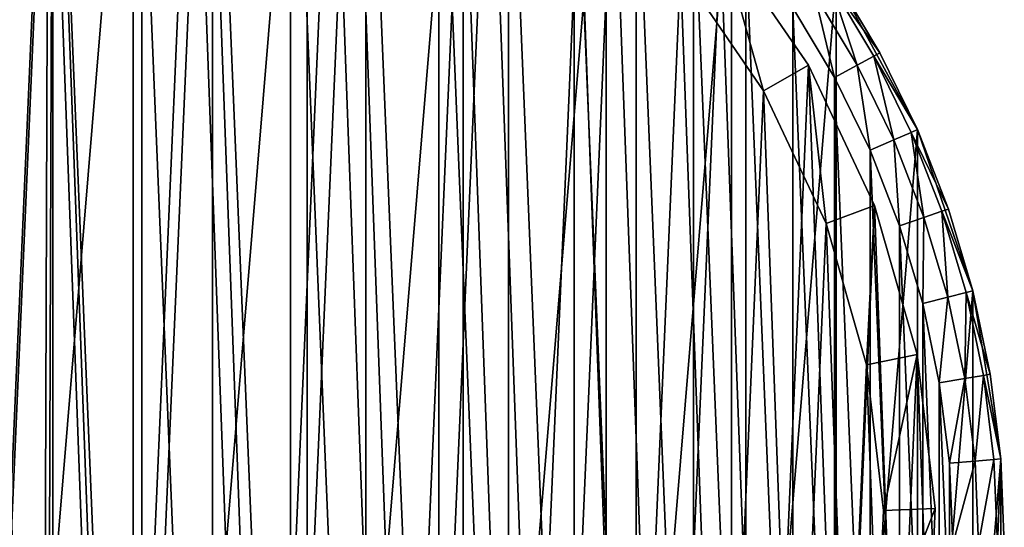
# Model space of a CAD drawing. Header units: millimetres. Extents: x 4 to 594, y -79 to 45.
# Tile 15 of 27: x 256 to 294, y -10 to 9. Entities that reach past the tile are written whole.
import ezdxf

# ---------------------------------------------------------------- set-up
doc = ezdxf.new("R2010")
doc.units = ezdxf.units.MM
doc.header["$LTSCALE"] = 25.4
doc.layers.get('0').update_dxf_attribs({"true_color": 0xff5454})

# ---------------------------------------------------------------- blocks, each defined once
blk = doc.blocks.new('PILLS-III-8263.STL')
at = {"color": 250, "true_color": 0x262626}
mesh = blk.add_polyface(dxfattribs=at)
corners = [(215.04, -1.131, 7.373), (213.952, -14.253, 7.373), (213.952, -7.647, 7.373), (215.04, -20.769, 7.373), (217.185, 5.118, 7.373), (217.185, -27.018, 7.373), (220.329, 10.928, 7.373), (220.329, -32.828, 7.373), (224.387, 16.141, 7.373), (224.387, -38.041, 7.373), (229.247, 20.616, 7.373), (229.247, -42.516, 7.373), (234.778, 24.229, 7.373), (234.778, -46.129, 7.373), (240.828, 26.883, 7.373), (240.828, -48.783, 7.373), (247.232, 28.504, 7.373), (247.232, -50.404, 7.373), (253.816, 29.05, 7.373), (253.816, -50.95, 7.373), (260.399, 28.504, 7.373), (260.399, -50.404, 7.373), (266.804, 26.883, 7.373), (266.804, -48.783, 7.373), (272.853, 24.229, 7.373), (272.853, -46.129, 7.373), (278.384, 20.616, 7.373), (278.384, -42.516, 7.373), (283.245, 16.141, 7.373), (283.245, -38.041, 7.373), (287.302, 10.928, 7.373), (287.302, -32.828, 7.373), (290.447, 5.118, 7.373), (290.447, -27.018, 7.373), (292.592, -1.131, 7.373), (292.592, -20.769, 7.373), (293.679, -7.647, 7.373), (293.679, -14.253, 7.373)]
mesh.append_faces([[corners[k] for k in face] for face in [(0, 1, 2), (35, 36, 37)]], dxfattribs={"vtx0": -1, "color": 250})
mesh.append_faces([[corners[k] for k in face] for face in [(1, 0, 3), (3, 4, 5), (5, 6, 7), (7, 8, 9), (9, 10, 11), (11, 12, 13), (13, 14, 15), (15, 16, 17), (17, 18, 19), (19, 20, 21), (21, 22, 23), (23, 24, 25), (25, 26, 27), (27, 28, 29), (29, 30, 31), (31, 32, 33), (33, 34, 35)]], dxfattribs={"vtx0": -1, "vtx1": -1, "color": 250})
mesh.append_faces([[corners[k] for k in face] for face in [(3, 0, 4), (5, 4, 6), (7, 6, 8), (9, 8, 10), (11, 10, 12), (13, 12, 14), (15, 14, 16), (17, 16, 18), (19, 18, 20), (21, 20, 22), (23, 22, 24), (25, 24, 26), (27, 26, 28), (29, 28, 30), (31, 30, 32), (33, 32, 34), (35, 34, 36)]], dxfattribs={"vtx0": -1, "vtx2": -1, "color": 250})
mesh = blk.add_polyface(dxfattribs=at)
corners = [(215.945, -14.088, 36.873), (215.945, -7.812, 36.873), (215.816, -10.95, 36.873), (216.334, -17.205, 36.873), (216.334, -4.695, 36.873), (216.978, -20.278, 36.873), (216.978, -1.622, 36.873), (217.874, -23.289, 36.873), (217.874, 1.389, 36.873), (219.016, -26.214, 36.873), (219.016, 4.314, 36.873), (220.396, -29.036, 36.873), (220.396, 7.136, 36.873), (222.003, -31.734, 36.873), (222.003, 9.834, 36.873), (223.828, -34.29, 36.873), (223.828, 12.39, 36.873), (225.858, -36.687, 36.873), (225.858, 14.787, 36.873), (228.079, -38.908, 36.873), (228.079, 17.008, 36.873), (230.475, -40.937, 36.873), (230.475, 19.037, 36.873), (233.032, -42.762, 36.873), (233.032, 20.862, 36.873), (235.73, -44.37, 36.873), (235.73, 22.47, 36.873), (238.551, -45.749, 36.873), (238.551, 23.849, 36.873), (241.477, -46.891, 36.873), (241.477, 24.991, 36.873), (244.487, -47.787, 36.873), (244.487, 25.887, 36.873), (247.561, -48.432, 36.873), (247.561, 26.532, 36.873), (250.678, -48.82, 36.873), (250.678, 26.92, 36.873), (253.816, -48.95, 36.873), (253.816, 27.05, 36.873), (256.954, -48.82, 36.873), (256.954, 26.92, 36.873), (260.07, -48.432, 36.873), (260.07, 26.532, 36.873), (263.144, -47.787, 36.873), (263.144, 25.887, 36.873), (266.154, -46.891, 36.873), (266.154, 24.991, 36.873), (269.08, -45.749, 36.873), (269.08, 23.849, 36.873), (271.902, -44.37, 36.873), (271.902, 22.47, 36.873), (274.6, -42.762, 36.873), (274.6, 20.862, 36.873), (277.156, -40.937, 36.873), (277.156, 19.037, 36.873), (279.552, -38.908, 36.873), (279.552, 17.008, 36.873), (281.773, -36.687, 36.873), (281.773, 14.787, 36.873), (283.803, -34.29, 36.873), (283.803, 12.39, 36.873), (285.628, -31.734, 36.873), (285.628, 9.834, 36.873), (287.236, -29.036, 36.873), (287.236, 7.136, 36.873), (288.615, -26.214, 36.873), (288.615, 4.314, 36.873), (289.757, -23.289, 36.873), (289.757, 1.389, 36.873), (290.653, -20.278, 36.873), (290.653, -1.622, 36.873), (291.297, -17.205, 36.873), (291.297, -4.695, 36.873), (291.686, -14.088, 36.873), (291.686, -7.812, 36.873), (291.816, -10.95, 36.873)]
mesh.append_faces([[corners[k] for k in face] for face in [(0, 1, 2), (74, 73, 75)]], dxfattribs={"vtx0": -1, "color": 250})
mesh.append_faces([[corners[k] for k in face] for face in [(1, 3, 4), (4, 5, 6), (6, 7, 8), (8, 9, 10), (10, 11, 12), (12, 13, 14), (14, 15, 16), (16, 17, 18), (18, 19, 20), (20, 21, 22), (22, 23, 24), (24, 25, 26), (26, 27, 28), (28, 29, 30), (30, 31, 32), (32, 33, 34), (34, 35, 36), (36, 37, 38), (38, 39, 40), (40, 41, 42), (42, 43, 44), (44, 45, 46), (46, 47, 48), (48, 49, 50), (50, 51, 52), (52, 53, 54), (54, 55, 56), (56, 57, 58), (58, 59, 60), (60, 61, 62), (62, 63, 64), (64, 65, 66), (66, 67, 68), (68, 69, 70), (70, 71, 72), (72, 73, 74)]], dxfattribs={"vtx0": -1, "vtx1": -1, "color": 250})
mesh.append_faces([[corners[k] for k in face] for face in [(1, 0, 3), (4, 3, 5), (6, 5, 7), (8, 7, 9), (10, 9, 11), (12, 11, 13), (14, 13, 15), (16, 15, 17), (18, 17, 19), (20, 19, 21), (22, 21, 23), (24, 23, 25), (26, 25, 27), (28, 27, 29), (30, 29, 31), (32, 31, 33), (34, 33, 35), (36, 35, 37), (38, 37, 39), (40, 39, 41), (42, 41, 43), (44, 43, 45), (46, 45, 47), (48, 47, 49), (50, 49, 51), (52, 51, 53), (54, 53, 55), (56, 55, 57), (58, 57, 59), (60, 59, 61), (62, 61, 63), (64, 63, 65), (66, 65, 67), (68, 67, 69), (70, 69, 71), (72, 71, 73)]], dxfattribs={"vtx0": -1, "vtx2": -1, "color": 250})
at = {"color": 7, "true_color": 0xffffff}
mesh = blk.add_polyface(dxfattribs=at)
corners = [(216.723, -15.328, 7.443), (217.246, -3.356, 7.443), (216.501, -9.321, 7.443), (217.906, -21.221, 7.443), (218.937, 2.412, 7.443), (220.018, -26.848, 7.443), (221.532, 7.833, 7.443), (223.006, -32.064, 7.443), (224.963, 12.769, 7.443), (226.792, -36.733, 7.443), (229.142, 17.09, 7.443), (231.278, -40.734, 7.443), (233.959, 20.685, 7.443), (236.347, -43.963, 7.443), (239.291, 23.46, 7.443), (241.869, -46.338, 7.443), (244.999, 25.344, 7.443), (247.701, -47.796, 7.443), (250.935, 26.289, 7.443), (253.69, -48.3, 7.443), (256.946, 26.269, 7.443), (256.696, -48.189, 7.443), (259.683, -47.836, 7.443), (262.876, 25.284, 7.443), (265.524, -46.417, 7.443), (268.571, 23.362, 7.443), (271.062, -44.08, 7.443), (273.884, 20.551, 7.443), (276.153, -40.884, 7.443), (278.677, 16.924, 7.443), (280.666, -36.913, 7.443), (282.826, 12.575, 7.443), (284.483, -32.27, 7.443), (286.224, 7.616, 7.443), (287.506, -27.075, 7.443), (288.783, 2.177, 7.443), (289.656, -21.462, 7.443), (290.436, -3.602, 7.443), (290.878, -15.576, 7.443), (291.14, -9.571, 7.443)]
mesh.append_faces([[corners[k] for k in face] for face in [(0, 1, 2), (37, 38, 39)]], dxfattribs={"vtx0": -1, "color": 7})
mesh.append_faces([[corners[k] for k in face] for face in [(1, 3, 4), (4, 5, 6), (6, 7, 8), (8, 9, 10), (10, 11, 12), (12, 13, 14), (14, 15, 16), (16, 17, 18), (18, 19, 20), (20, 22, 23), (23, 24, 25), (25, 26, 27), (27, 28, 29), (29, 30, 31), (31, 32, 33), (33, 34, 35), (35, 36, 37)]], dxfattribs={"vtx0": -1, "vtx1": -1, "color": 7})
mesh.append_faces([[corners[k] for k in face] for face in [(1, 0, 3), (4, 3, 5), (6, 5, 7), (8, 7, 9), (10, 9, 11), (12, 11, 13), (14, 13, 15), (16, 15, 17), (18, 17, 19), (20, 19, 21), (20, 21, 22), (23, 22, 24), (25, 24, 26), (27, 26, 28), (29, 28, 30), (31, 30, 32), (33, 32, 34), (35, 34, 36), (37, 36, 38)]], dxfattribs={"vtx0": -1, "vtx2": -1, "color": 7})
mesh = blk.add_polyface(dxfattribs=at)
corners = [(219.204, -3.763, 0.797), (218.709, -15.093, 0.797), (218.499, -9.408, 0.797), (219.828, -20.671, 0.797), (220.805, 1.696, 0.797), (221.828, -25.997, 0.797), (223.261, 6.828, 0.797), (224.656, -30.933, 0.797), (226.508, 11.499, 0.797), (228.239, -35.352, 0.797), (230.463, 15.588, 0.797), (232.485, -39.139, 0.797), (235.023, 18.991, 0.797), (237.283, -42.196, 0.797), (240.069, 21.618, 0.797), (242.509, -44.443, 0.797), (245.471, 23.401, 0.797), (248.028, -45.823, 0.797), (251.089, 24.295, 0.797), (253.697, -46.3, 0.797), (256.778, 24.276, 0.797), (256.542, -46.195, 0.797), (259.369, -45.861, 0.797), (262.39, 23.344, 0.797), (264.897, -44.518, 0.797), (267.781, 21.525, 0.797), (270.138, -42.306, 0.797), (272.809, 18.864, 0.797), (274.957, -39.281, 0.797), (277.346, 15.431, 0.797), (279.228, -35.523, 0.797), (281.273, 11.315, 0.797), (282.841, -31.129, 0.797), (284.489, 6.622, 0.797), (285.702, -26.211, 0.797), (286.91, 1.474, 0.797), (287.737, -20.899, 0.797), (288.475, -3.995, 0.797), (288.893, -15.329, 0.797), (289.141, -9.645, 0.797)]
mesh.append_faces([[corners[k] for k in face] for face in [(0, 1, 2), (38, 37, 39)]], dxfattribs={"vtx0": -1, "color": 7})
mesh.append_faces([[corners[k] for k in face] for face in [(1, 0, 3), (3, 4, 5), (5, 6, 7), (7, 8, 9), (9, 10, 11), (11, 12, 13), (13, 14, 15), (15, 16, 17), (17, 18, 19), (19, 20, 21), (21, 20, 22), (22, 23, 24), (24, 25, 26), (26, 27, 28), (28, 29, 30), (30, 31, 32), (32, 33, 34), (34, 35, 36), (36, 37, 38)]], dxfattribs={"vtx0": -1, "vtx1": -1, "color": 7})
mesh.append_faces([[corners[k] for k in face] for face in [(3, 0, 4), (5, 4, 6), (7, 6, 8), (9, 8, 10), (11, 10, 12), (13, 12, 14), (15, 14, 16), (17, 16, 18), (19, 18, 20), (22, 20, 23), (24, 23, 25), (26, 25, 27), (28, 27, 29), (30, 29, 31), (32, 31, 33), (34, 33, 35), (36, 35, 37)]], dxfattribs={"vtx0": -1, "vtx2": -1, "color": 7})
mesh = blk.add_polyface(dxfattribs=at)
corners = [(282.826, 12.575, 2.797), (284.489, 6.622, 0.797), (281.273, 11.315, 0.797), (286.224, 7.616, 2.797)]
mesh.append_faces([[corners[k] for k in face] for face in [(0, 1, 2), (1, 0, 3)]], dxfattribs={"vtx0": -1, "color": 7})
mesh = blk.add_polyface(dxfattribs=at)
corners = [(282.826, 12.575, 2.797), (286.224, 7.616, 7.443), (286.224, 7.616, 2.797), (282.826, 12.575, 7.443)]
mesh.append_faces([[corners[k] for k in face] for face in [(0, 1, 2), (1, 0, 3)]], dxfattribs={"vtx0": -1, "color": 7})
at = {"color": 250, "true_color": 0x262626}
mesh = blk.add_polyface(dxfattribs=at)
corners = [(288.115, 7.612, 36.605), (287.078, 10.781, 35.873), (286.465, 10.381, 36.605), (288.759, 7.96, 35.873)]
mesh.append_faces([[corners[k] for k in face] for face in [(0, 1, 2), (1, 0, 3)]], dxfattribs={"vtx0": -1, "color": 250})
mesh = blk.add_polyface(dxfattribs=at)
corners = [(288.995, 8.088, 34.873), (287.078, 10.781, 35.873), (288.759, 7.96, 35.873), (287.302, 10.928, 34.873)]
mesh.append_faces([[corners[k] for k in face] for face in [(0, 1, 2), (1, 0, 3)]], dxfattribs={"vtx0": -1, "color": 250})
mesh = blk.add_polyface(dxfattribs=at)
corners = [(287.302, 10.928, 34.873), (288.995, 8.088, 34.873), (287.302, 10.928, 7.373)]
mesh.append_faces([[corners[k] for k in face] for face in [(0, 1, 2)]], dxfattribs={"color": 250})
mesh = blk.add_polyface(dxfattribs=at)
corners = [(287.302, 10.928, 7.373), (288.995, 8.088, 34.873), (290.447, 5.118, 7.373)]
mesh.append_faces([[corners[k] for k in face] for face in [(0, 1, 2)]], dxfattribs={"color": 250})
mesh = blk.add_polyface(dxfattribs=at)
corners = [(287.236, 7.136, 36.873), (286.465, 10.381, 36.605), (285.628, 9.834, 36.873), (288.115, 7.612, 36.605)]
mesh.append_faces([[corners[k] for k in face] for face in [(0, 1, 2), (1, 0, 3)]], dxfattribs={"vtx0": -1, "color": 250})
mesh = blk.add_polyface(dxfattribs=at)
corners = [(290.447, 5.118, 34.873), (288.759, 7.96, 35.873), (290.201, 5.01, 35.873), (288.995, 8.088, 34.873)]
mesh.append_faces([[corners[k] for k in face] for face in [(0, 1, 2), (1, 0, 3)]], dxfattribs={"vtx0": -1, "color": 250})
mesh = blk.add_polyface(dxfattribs=at)
corners = [(288.995, 8.088, 34.873), (290.447, 5.118, 34.873), (290.447, 5.118, 7.373)]
mesh.append_faces([[corners[k] for k in face] for face in [(0, 1, 2)]], dxfattribs={"color": 250})
mesh = blk.add_polyface(dxfattribs=at)
corners = [(289.531, 4.716, 36.605), (288.759, 7.96, 35.873), (288.115, 7.612, 36.605), (290.201, 5.01, 35.873)]
mesh.append_faces([[corners[k] for k in face] for face in [(0, 1, 2), (1, 0, 3)]], dxfattribs={"vtx0": -1, "color": 250})
at = {"color": 7, "true_color": 0xffffff}
mesh = blk.add_polyface(dxfattribs=at)
corners = [(286.224, 7.616, 2.797), (286.91, 1.474, 0.797), (284.489, 6.622, 0.797), (288.783, 2.177, 2.797)]
mesh.append_faces([[corners[k] for k in face] for face in [(0, 1, 2), (1, 0, 3)]], dxfattribs={"vtx0": -1, "color": 7})
mesh = blk.add_polyface(dxfattribs=at)
corners = [(286.224, 7.616, 2.797), (288.783, 2.177, 7.443), (288.783, 2.177, 2.797), (286.224, 7.616, 7.443)]
mesh.append_faces([[corners[k] for k in face] for face in [(0, 1, 2), (1, 0, 3)]], dxfattribs={"vtx0": -1, "color": 7})
at = {"color": 250, "true_color": 0x262626}
mesh = blk.add_polyface(dxfattribs=at)
corners = [(288.615, 4.314, 36.873), (288.115, 7.612, 36.605), (287.236, 7.136, 36.873), (289.531, 4.716, 36.605)]
mesh.append_faces([[corners[k] for k in face] for face in [(0, 1, 2), (1, 0, 3)]], dxfattribs={"vtx0": -1, "color": 250})
mesh = blk.add_polyface(dxfattribs=at)
corners = [(290.702, 1.713, 36.605), (290.201, 5.01, 35.873), (289.531, 4.716, 36.605), (291.395, 1.951, 35.873)]
mesh.append_faces([[corners[k] for k in face] for face in [(0, 1, 2), (1, 0, 3)]], dxfattribs={"vtx0": -1, "color": 250})
mesh = blk.add_polyface(dxfattribs=at)
corners = [(291.648, 2.038, 34.873), (290.201, 5.01, 35.873), (291.395, 1.951, 35.873), (290.447, 5.118, 34.873)]
mesh.append_faces([[corners[k] for k in face] for face in [(0, 1, 2), (1, 0, 3)]], dxfattribs={"vtx0": -1, "color": 250})
mesh = blk.add_polyface(dxfattribs=at)
corners = [(290.447, 5.118, 34.873), (291.648, 2.038, 34.873), (290.447, 5.118, 7.373)]
mesh.append_faces([[corners[k] for k in face] for face in [(0, 1, 2)]], dxfattribs={"color": 250})
mesh = blk.add_polyface(dxfattribs=at)
corners = [(290.447, 5.118, 7.373), (291.648, 2.038, 34.873), (292.592, -1.131, 7.373)]
mesh.append_faces([[corners[k] for k in face] for face in [(0, 1, 2)]], dxfattribs={"color": 250})
mesh = blk.add_polyface(dxfattribs=at)
corners = [(289.757, 1.389, 36.873), (289.531, 4.716, 36.605), (288.615, 4.314, 36.873), (290.702, 1.713, 36.605)]
mesh.append_faces([[corners[k] for k in face] for face in [(0, 1, 2), (1, 0, 3)]], dxfattribs={"vtx0": -1, "color": 250})
at = {"color": 7, "true_color": 0xffffff}
mesh = blk.add_polyface(dxfattribs=at)
corners = [(288.783, 2.177, 2.797), (288.475, -3.995, 0.797), (286.91, 1.474, 0.797), (290.436, -3.602, 2.797)]
mesh.append_faces([[corners[k] for k in face] for face in [(0, 1, 2), (1, 0, 3)]], dxfattribs={"vtx0": -1, "color": 7})
mesh = blk.add_polyface(dxfattribs=at)
corners = [(288.783, 2.177, 2.797), (290.436, -3.602, 7.443), (290.436, -3.602, 2.797), (288.783, 2.177, 7.443)]
mesh.append_faces([[corners[k] for k in face] for face in [(0, 1, 2), (1, 0, 3)]], dxfattribs={"vtx0": -1, "color": 7})
at = {"color": 250, "true_color": 0x262626}
mesh = blk.add_polyface(dxfattribs=at)
corners = [(291.622, -1.376, 36.605), (291.395, 1.951, 35.873), (290.702, 1.713, 36.605), (292.332, -1.196, 35.873)]
mesh.append_faces([[corners[k] for k in face] for face in [(0, 1, 2), (1, 0, 3)]], dxfattribs={"vtx0": -1, "color": 250})
mesh = blk.add_polyface(dxfattribs=at)
corners = [(292.592, -1.131, 34.873), (291.395, 1.951, 35.873), (292.332, -1.196, 35.873), (291.648, 2.038, 34.873)]
mesh.append_faces([[corners[k] for k in face] for face in [(0, 1, 2), (1, 0, 3)]], dxfattribs={"vtx0": -1, "color": 250})
mesh = blk.add_polyface(dxfattribs=at)
corners = [(291.648, 2.038, 34.873), (292.592, -1.131, 34.873), (292.592, -1.131, 7.373)]
mesh.append_faces([[corners[k] for k in face] for face in [(0, 1, 2)]], dxfattribs={"color": 250})
mesh = blk.add_polyface(dxfattribs=at)
corners = [(290.653, -1.622, 36.873), (290.702, 1.713, 36.605), (289.757, 1.389, 36.873), (291.622, -1.376, 36.605)]
mesh.append_faces([[corners[k] for k in face] for face in [(0, 1, 2), (1, 0, 3)]], dxfattribs={"vtx0": -1, "color": 250})
mesh = blk.add_polyface(dxfattribs=at)
corners = [(293.27, -4.366, 34.873), (292.332, -1.196, 35.873), (293.006, -4.41, 35.873), (292.592, -1.131, 34.873)]
mesh.append_faces([[corners[k] for k in face] for face in [(0, 1, 2), (1, 0, 3)]], dxfattribs={"vtx0": -1, "color": 250})
mesh = blk.add_polyface(dxfattribs=at)
corners = [(292.592, -1.131, 34.873), (293.27, -4.366, 34.873), (292.592, -1.131, 7.373)]
mesh.append_faces([[corners[k] for k in face] for face in [(0, 1, 2)]], dxfattribs={"color": 250})
mesh = blk.add_polyface(dxfattribs=at)
corners = [(292.592, -1.131, 7.373), (293.27, -4.366, 34.873), (293.679, -7.647, 7.373)]
mesh.append_faces([[corners[k] for k in face] for face in [(0, 1, 2)]], dxfattribs={"color": 250})
mesh = blk.add_polyface(dxfattribs=at)
corners = [(291.297, -4.695, 36.873), (291.622, -1.376, 36.605), (290.653, -1.622, 36.873), (292.284, -4.531, 36.605)]
mesh.append_faces([[corners[k] for k in face] for face in [(0, 1, 2), (1, 0, 3)]], dxfattribs={"vtx0": -1, "color": 250})
mesh = blk.add_polyface(dxfattribs=at)
corners = [(292.284, -4.531, 36.605), (292.332, -1.196, 35.873), (291.622, -1.376, 36.605), (293.006, -4.41, 35.873)]
mesh.append_faces([[corners[k] for k in face] for face in [(0, 1, 2), (1, 0, 3)]], dxfattribs={"vtx0": -1, "color": 250})
at = {"color": 7, "true_color": 0xffffff}
mesh = blk.add_polyface(dxfattribs=at)
corners = [(290.436, -3.602, 2.797), (289.141, -9.645, 0.797), (288.475, -3.995, 0.797), (291.14, -9.571, 2.797)]
mesh.append_faces([[corners[k] for k in face] for face in [(0, 1, 2), (1, 0, 3)]], dxfattribs={"vtx0": -1, "color": 7})
mesh = blk.add_polyface(dxfattribs=at)
corners = [(290.436, -3.602, 2.797), (291.14, -9.571, 7.443), (291.14, -9.571, 2.797), (290.436, -3.602, 7.443)]
mesh.append_faces([[corners[k] for k in face] for face in [(0, 1, 2), (1, 0, 3)]], dxfattribs={"vtx0": -1, "color": 7})
at = {"color": 250, "true_color": 0x262626}
mesh = blk.add_polyface(dxfattribs=at)
corners = [(291.686, -7.812, 36.873), (292.284, -4.531, 36.605), (291.297, -4.695, 36.873), (292.682, -7.729, 36.605)]
mesh.append_faces([[corners[k] for k in face] for face in [(0, 1, 2), (1, 0, 3)]], dxfattribs={"vtx0": -1, "color": 250})
mesh = blk.add_polyface(dxfattribs=at)
corners = [(292.682, -7.729, 36.605), (293.006, -4.41, 35.873), (292.284, -4.531, 36.605), (293.412, -7.669, 35.873)]
mesh.append_faces([[corners[k] for k in face] for face in [(0, 1, 2), (1, 0, 3)]], dxfattribs={"vtx0": -1, "color": 250})
mesh = blk.add_polyface(dxfattribs=at)
corners = [(293.679, -7.647, 34.873), (293.006, -4.41, 35.873), (293.412, -7.669, 35.873), (293.27, -4.366, 34.873)]
mesh.append_faces([[corners[k] for k in face] for face in [(0, 1, 2), (1, 0, 3)]], dxfattribs={"vtx0": -1, "color": 250})
mesh = blk.add_polyface(dxfattribs=at)
corners = [(293.27, -4.366, 34.873), (293.679, -7.647, 34.873), (293.679, -7.647, 7.373)]
mesh.append_faces([[corners[k] for k in face] for face in [(0, 1, 2)]], dxfattribs={"color": 250})
mesh = blk.add_polyface(dxfattribs=at)
corners = [(291.816, -10.95, 36.873), (292.682, -7.729, 36.605), (291.686, -7.812, 36.873), (292.816, -10.95, 36.605)]
mesh.append_faces([[corners[k] for k in face] for face in [(0, 1, 2), (1, 0, 3)]], dxfattribs={"vtx0": -1, "color": 250})
mesh = blk.add_polyface(dxfattribs=at)
corners = [(292.816, -10.95, 36.605), (293.412, -7.669, 35.873), (292.682, -7.729, 36.605), (293.548, -10.95, 35.873)]
mesh.append_faces([[corners[k] for k in face] for face in [(0, 1, 2), (1, 0, 3)]], dxfattribs={"vtx0": -1, "color": 250})
mesh = blk.add_polyface(dxfattribs=at)
corners = [(293.679, -7.647, 34.873), (293.548, -10.95, 35.873), (293.816, -10.95, 34.873), (293.412, -7.669, 35.873)]
mesh.append_faces([[corners[k] for k in face] for face in [(0, 1, 2), (1, 0, 3)]], dxfattribs={"vtx0": -1, "color": 250})
mesh = blk.add_polyface(dxfattribs=at)
corners = [(293.679, -7.647, 34.873), (293.816, -10.95, 34.873), (293.679, -7.647, 7.373)]
mesh.append_faces([[corners[k] for k in face] for face in [(0, 1, 2)]], dxfattribs={"color": 250})
mesh = blk.add_polyface(dxfattribs=at)
corners = [(293.679, -7.647, 7.373), (293.816, -10.95, 34.873), (293.679, -14.253, 7.373)]
mesh.append_faces([[corners[k] for k in face] for face in [(0, 1, 2)]], dxfattribs={"color": 250})
at = {"color": 7, "true_color": 0xffffff}
mesh = blk.add_polyface(dxfattribs=at)
corners = [(288.893, -15.329, 0.797), (291.14, -9.571, 2.797), (290.878, -15.576, 2.797), (289.141, -9.645, 0.797)]
mesh.append_faces([[corners[k] for k in face] for face in [(0, 1, 2), (1, 0, 3)]], dxfattribs={"vtx0": -1, "color": 7})
mesh = blk.add_polyface(dxfattribs=at)
corners = [(291.14, -9.571, 2.797), (290.878, -15.576, 7.443), (290.878, -15.576, 2.797), (291.14, -9.571, 7.443)]
mesh.append_faces([[corners[k] for k in face] for face in [(0, 1, 2), (1, 0, 3)]], dxfattribs={"vtx0": -1, "color": 7})

msp = doc.modelspace()

# ---------------------------------------------------------------- block references
at = {"color": 0}
msp.add_blockref('PILLS-III-8263.STL', (0, 0), dxfattribs=at)

doc.saveas('drawing.dxf')
